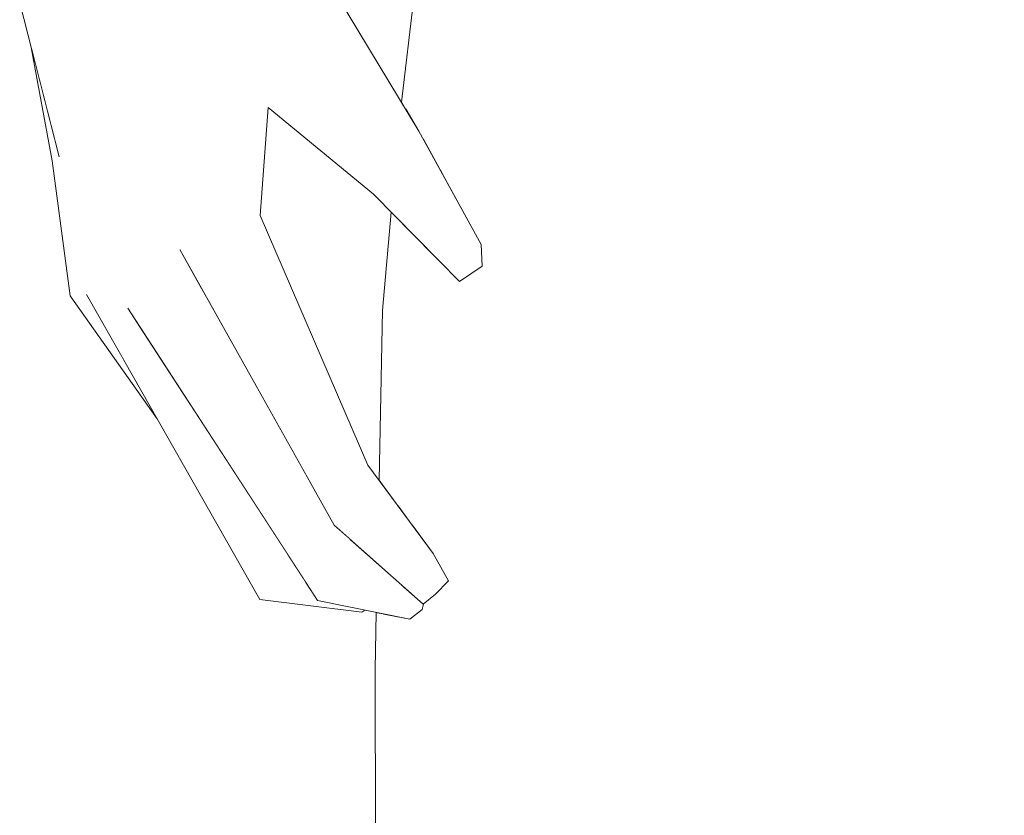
# Model space of a CAD drawing. Header units: millimetres. Extents: x 0 to 650, y -1 to 707.
# Tile 132 of 256: x 497.87 to 499.98, y 347.31 to 349.02. Entities that reach past the tile are written whole.
import ezdxf
from ezdxf.xclip import XClip

# ---------------------------------------------------------------- set-up
doc = ezdxf.new("R2010")
doc.units = ezdxf.units.MM
doc.header["$MEASUREMENT"] = 0
doc.header["$XCLIPFRAME"] = 0
doc.linetypes.add('Wipeout_Contour', pattern=[1000, 0, -1000])
doc.layers.add('Interior - Mobiliário .ARQ', color=7, linetype='Continuous')

# ---------------------------------------------------------------- blocks, each defined once
blk = doc.blocks.new('Desenho_2_2', base_point=(960.5741, 336.178))
at = {"color": 254, "linetype": 'Wipeout_Contour', "lineweight": 0, "ltscale": 1824.81297}
blk.add_wipeout([(498.1946, 349.1793), (497.9691, 349.1719), (498.1516, 348.9895)], dxfattribs=at).dxf.layer = 'Interior - Mobiliário .ARQ'
at = {"color": 254, "linetype": 'Wipeout_Contour', "lineweight": 0, "ltscale": 1825.66868}
blk.add_wipeout([(498.722, 348.7793), (498.6413, 348.711), (498.7968, 348.493)], dxfattribs=at).dxf.layer = 'Interior - Mobiliário .ARQ'
at = {"color": 254, "linetype": 'Wipeout_Contour', "lineweight": 0, "ltscale": 1823.143462}
blk.add_wipeout([(497.9512, 348.7244), (498.0099, 348.4294), (498.0365, 348.3829)], dxfattribs=at).dxf.layer = 'Interior - Mobiliário .ARQ'
at = {"color": 254, "linetype": 'Wipeout_Contour', "lineweight": 0, "ltscale": 1823.673613}
blk.add_wipeout([(498.1519, 348.4486), (498.2576, 348.4407), (498.2098, 348.526)], dxfattribs=at).dxf.layer = 'Interior - Mobiliário .ARQ'
at = {"color": 254, "linetype": 'Wipeout_Contour', "lineweight": 0, "ltscale": 1827.696169}
blk.add_wipeout([(499.7652, 348.3031), (499.7065, 347.542), (499.9761, 348.3014)], dxfattribs=at).dxf.layer = 'Interior - Mobiliário .ARQ'
at = {"color": 254, "linetype": 'Wipeout_Contour', "lineweight": 0, "ltscale": 1823.88388}
blk.add_wipeout([(498.7291, 347.7546), (498.5479, 347.8087), (498.5051, 347.7741)], dxfattribs=at).dxf.layer = 'Interior - Mobiliário .ARQ'
at = {"color": 254, "linetype": 'Wipeout_Contour', "lineweight": 0, "ltscale": 1824.332893}
blk.add_wipeout([(497.9691, 349.1719), (498.0909, 348.8852), (498.1516, 348.9895)], dxfattribs=at).dxf.layer = 'Interior - Mobiliário .ARQ'
at = {"color": 254, "linetype": 'Wipeout_Contour', "lineweight": 0, "ltscale": 1823.343644}
blk.add_wipeout([(497.8912, 348.9587), (497.9367, 348.7159), (497.9512, 348.7244)], dxfattribs=at).dxf.layer = 'Interior - Mobiliário .ARQ'
at = {"color": 254, "linetype": 'Wipeout_Contour', "lineweight": 0, "ltscale": 1825.361359}
blk.add_wipeout([(498.7968, 348.493), (498.8555, 348.5366), (498.722, 348.7793)], dxfattribs=at).dxf.layer = 'Interior - Mobiliário .ARQ'
at = {"color": 254, "linetype": 'Wipeout_Contour', "lineweight": 0, "ltscale": 1823.060662}
blk.add_wipeout([(498.0985, 348.4003), (498.0044, 348.7441), (498.0922, 348.37)], dxfattribs=at).dxf.layer = 'Interior - Mobiliário .ARQ'
at = {"color": 254, "linetype": 'Wipeout_Contour', "lineweight": 0, "ltscale": 1827.801495}
blk.add_wipeout([(499.782, 348.4004), (499.7652, 348.3031), (499.9761, 348.3014)], dxfattribs=at).dxf.layer = 'Interior - Mobiliário .ARQ'
at = {"color": 254, "linetype": 'Wipeout_Contour', "lineweight": 0, "ltscale": 1823.49118}
blk.add_wipeout([(498.7291, 347.7546), (498.5051, 347.7741), (498.7027, 347.7335)], dxfattribs=at).dxf.layer = 'Interior - Mobiliário .ARQ'
at = {"color": 254, "linetype": 'Wipeout_Contour', "lineweight": 0, "ltscale": 1825.042979}
blk.add_wipeout([(498.4038, 348.9867), (498.1946, 349.1793), (498.1516, 348.9895)], dxfattribs=at).dxf.layer = 'Interior - Mobiliário .ARQ'
at = {"color": 254, "linetype": 'Wipeout_Contour', "lineweight": 0, "ltscale": 1824.437901}
blk.add_wipeout([(497.9691, 349.1719), (497.8668, 349.0538), (498.0909, 348.8852)], dxfattribs=at).dxf.layer = 'Interior - Mobiliário .ARQ'
at = {"color": 254, "linetype": 'Wipeout_Contour', "lineweight": 0, "ltscale": 1828.108667}
blk.add_wipeout([(499.8203, 348.697), (499.782, 348.4004), (499.9761, 348.3014)], dxfattribs=at).dxf.layer = 'Interior - Mobiliário .ARQ'
at = {"color": 254, "linetype": 'Wipeout_Contour', "lineweight": 0, "ltscale": 1823.591758}
blk.add_wipeout([(498.0985, 348.4003), (498.0922, 348.37), (498.1225, 348.3632)], dxfattribs=at).dxf.layer = 'Interior - Mobiliário .ARQ'
at = {"color": 254, "linetype": 'Wipeout_Contour', "lineweight": 0, "ltscale": 1825.448892}
blk.add_wipeout([(498.1946, 349.1793), (498.4038, 348.9867), (498.5051, 349.1384)], dxfattribs=at).dxf.layer = 'Interior - Mobiliário .ARQ'
at = {"color": 254, "linetype": 'Wipeout_Contour', "lineweight": 0, "ltscale": 1828.100263}
blk.add_wipeout([(500.272, 348.2959), (500.1637, 348.4256), (499.9761, 348.3014)], dxfattribs=at).dxf.layer = 'Interior - Mobiliário .ARQ'
at = {"color": 254, "linetype": 'Wipeout_Contour', "lineweight": 0, "ltscale": 1824.032753}
blk.add_wipeout([(498.0922, 348.37), (498.2405, 348.1816), (498.1225, 348.3632)], dxfattribs=at).dxf.layer = 'Interior - Mobiliário .ARQ'
at = {"color": 254, "linetype": 'Wipeout_Contour', "lineweight": 0, "ltscale": 1824.477888}
blk.add_wipeout([(498.3822, 348.5982), (498.3994, 348.8299), (498.1516, 348.9895)], dxfattribs=at).dxf.layer = 'Interior - Mobiliário .ARQ'
at = {"color": 254, "linetype": 'Wipeout_Contour', "lineweight": 0, "ltscale": 1828.721947}
blk.add_wipeout([(499.8203, 348.697), (499.9761, 348.3014), (500.1402, 348.7569)], dxfattribs=at).dxf.layer = 'Interior - Mobiliário .ARQ'
at = {"color": 254, "linetype": 'Wipeout_Contour', "lineweight": 0, "ltscale": 2430.862174}
blk.add_wipeout([(498.2405, 348.1816), (498.0922, 348.37), (498.4165, 347.8089), (498.4411, 347.8727)], dxfattribs=at).dxf.layer = 'Interior - Mobiliário .ARQ'
at = {"color": 254, "linetype": 'Wipeout_Contour', "lineweight": 0, "ltscale": 1824.296483}
blk.add_wipeout([(498.1516, 348.9895), (498.259, 348.6102), (498.3822, 348.5982)], dxfattribs=at).dxf.layer = 'Interior - Mobiliário .ARQ'
at = {"color": 254, "linetype": 'Wipeout_Contour', "lineweight": 0, "ltscale": 1822.704416}
blk.add_wipeout([(498.4165, 347.8089), (498.0365, 348.3829), (498.381, 347.7763)], dxfattribs=at).dxf.layer = 'Interior - Mobiliário .ARQ'
at = {"color": 254, "linetype": 'Wipeout_Contour', "lineweight": 0, "ltscale": 1828.433137}
blk.add_wipeout([(499.9761, 348.3014), (500.1856, 348.1654), (500.272, 348.2959)], dxfattribs=at).dxf.layer = 'Interior - Mobiliário .ARQ'
at = {"color": 254, "linetype": 'Wipeout_Contour', "lineweight": 0, "ltscale": 1824.900531}
blk.add_wipeout([(498.1516, 348.9895), (498.3994, 348.8299), (498.4038, 348.9867)], dxfattribs=at).dxf.layer = 'Interior - Mobiliário .ARQ'
at = {"color": 254, "linetype": 'Wipeout_Contour', "lineweight": 0, "ltscale": 1823.430356}
blk.add_wipeout([(498.1519, 348.4486), (498.0044, 348.7441), (498.0985, 348.4003)], dxfattribs=at).dxf.layer = 'Interior - Mobiliário .ARQ'
at = {"color": 254, "linetype": 'Wipeout_Contour', "lineweight": 0, "ltscale": 1823.959903}
blk.add_wipeout([(498.0922, 348.37), (498.0365, 348.3829), (498.4165, 347.8089)], dxfattribs=at).dxf.layer = 'Interior - Mobiliário .ARQ'
at = {"color": 254, "linetype": 'Wipeout_Contour', "lineweight": 0, "ltscale": 1827.578288}
blk.add_wipeout([(499.7065, 347.542), (500.1856, 348.1654), (499.9761, 348.3014)], dxfattribs=at).dxf.layer = 'Interior - Mobiliário .ARQ'
at = {"color": 254, "linetype": 'Wipeout_Contour', "lineweight": 0, "ltscale": 1824.016255}
blk.add_wipeout([(498.0909, 348.8852), (497.8668, 349.0538), (498.0044, 348.7441)], dxfattribs=at).dxf.layer = 'Interior - Mobiliário .ARQ'
at = {"color": 254, "linetype": 'Wipeout_Contour', "lineweight": 0, "ltscale": 1825.625831}
blk.add_wipeout([(498.4038, 348.9867), (498.3994, 348.8299), (498.6248, 348.644)], dxfattribs=at).dxf.layer = 'Interior - Mobiliário .ARQ'
at = {"color": 254, "linetype": 'Wipeout_Contour', "lineweight": 0, "ltscale": 1823.095766}
blk.add_wipeout([(497.9751, 348.4266), (498.1615, 348.1628), (498.1033, 348.2652)], dxfattribs=at).dxf.layer = 'Interior - Mobiliário .ARQ'
at = {"color": 254, "linetype": 'Wipeout_Contour', "lineweight": 0, "ltscale": 1826.657862}
blk.add_wipeout([(500.1856, 348.1654), (499.7065, 347.542), (500.0101, 347.5504)], dxfattribs=at).dxf.layer = 'Interior - Mobiliário .ARQ'
at = {"color": 254, "linetype": 'Wipeout_Contour', "lineweight": 0, "ltscale": 3038.248121}
blk.add_wipeout([(498.4165, 347.8089), (498.381, 347.7763), (498.521, 347.7709), (498.5051, 347.7741), (498.4926, 347.7934)], dxfattribs=at).dxf.layer = 'Interior - Mobiliário .ARQ'
at = {"color": 254, "linetype": 'Wipeout_Contour', "lineweight": 0, "ltscale": 1824.810985}
blk.add_wipeout([(498.6248, 348.644), (498.6413, 348.711), (498.4038, 348.9867)], dxfattribs=at).dxf.layer = 'Interior - Mobiliário .ARQ'
at = {"color": 254, "linetype": 'Wipeout_Contour', "lineweight": 0, "ltscale": 1824.23919}
blk.add_wipeout([(498.0044, 348.7441), (498.2098, 348.526), (498.0909, 348.8852)], dxfattribs=at).dxf.layer = 'Interior - Mobiliário .ARQ'
at = {"color": 254, "linetype": 'Wipeout_Contour', "lineweight": 0, "ltscale": 2431.740975}
blk.add_wipeout([(497.9751, 348.4266), (498.1033, 348.2652), (498.0365, 348.3829), (498.0099, 348.4294)], dxfattribs=at).dxf.layer = 'Interior - Mobiliário .ARQ'
at = {"color": 254, "linetype": 'Wipeout_Contour', "lineweight": 0, "ltscale": 1823.340315}
blk.add_wipeout([(498.4804, 347.8121), (498.4165, 347.8089), (498.4926, 347.7934)], dxfattribs=at).dxf.layer = 'Interior - Mobiliário .ARQ'
at = {"color": 254, "linetype": 'Wipeout_Contour', "lineweight": 0, "ltscale": 1823.516036}
blk.add_wipeout([(498.381, 347.7763), (498.5999, 347.7485), (498.521, 347.7709)], dxfattribs=at).dxf.layer = 'Interior - Mobiliário .ARQ'
at = {"color": 254, "linetype": 'Wipeout_Contour', "lineweight": 0, "ltscale": 1825.148882}
blk.add_wipeout([(498.4038, 348.9867), (498.6413, 348.711), (498.722, 348.7793)], dxfattribs=at).dxf.layer = 'Interior - Mobiliário .ARQ'
at = {"color": 254, "linetype": 'Wipeout_Contour', "lineweight": 0, "ltscale": 1823.597663}
blk.add_wipeout([(498.2098, 348.526), (498.0044, 348.7441), (498.1519, 348.4486)], dxfattribs=at).dxf.layer = 'Interior - Mobiliário .ARQ'
at = {"color": 254, "linetype": 'Wipeout_Contour', "lineweight": 0, "ltscale": 1823.475011}
blk.add_wipeout([(498.5407, 347.9351), (498.7313, 347.7658), (498.7577, 347.7872)], dxfattribs=at).dxf.layer = 'Interior - Mobiliário .ARQ'
at = {"color": 254, "linetype": 'Wipeout_Contour', "lineweight": 0, "ltscale": 1823.272257}
blk.add_wipeout([(498.4165, 347.8089), (498.4804, 347.8121), (498.4411, 347.8727)], dxfattribs=at).dxf.layer = 'Interior - Mobiliário .ARQ'
at = {"color": 254, "linetype": 'Wipeout_Contour', "lineweight": 0, "ltscale": 1825.822276}
blk.add_wipeout([(498.722, 348.7793), (498.5051, 349.1384), (498.4038, 348.9867)], dxfattribs=at).dxf.layer = 'Interior - Mobiliário .ARQ'
at = {"color": 254, "linetype": 'Wipeout_Contour', "lineweight": 0, "ltscale": 1823.582657}
blk.add_wipeout([(497.9512, 348.7244), (498.0044, 348.7441), (497.8668, 349.0538)], dxfattribs=at).dxf.layer = 'Interior - Mobiliário .ARQ'
at = {"color": 254, "linetype": 'Wipeout_Contour', "lineweight": 0, "ltscale": 1824.866717}
blk.add_wipeout([(498.8091, 348.4569), (498.7968, 348.493), (498.6413, 348.711)], dxfattribs=at).dxf.layer = 'Interior - Mobiliário .ARQ'
at = {"color": 254, "linetype": 'Wipeout_Contour', "lineweight": 0, "ltscale": 1824.4233}
blk.add_wipeout([(498.7577, 347.7872), (498.5827, 347.9695), (498.5407, 347.9351)], dxfattribs=at).dxf.layer = 'Interior - Mobiliário .ARQ'
at = {"color": 254, "linetype": 'Wipeout_Contour', "lineweight": 0, "ltscale": 1823.836823}
blk.add_wipeout([(498.0044, 348.7441), (497.9512, 348.7244), (498.0365, 348.3829)], dxfattribs=at).dxf.layer = 'Interior - Mobiliário .ARQ'
at = {"color": 254, "linetype": 'Wipeout_Contour', "lineweight": 0, "ltscale": 1825.838355}
blk.add_wipeout([(498.6413, 348.711), (498.6248, 348.644), (498.8091, 348.4569)], dxfattribs=at).dxf.layer = 'Interior - Mobiliário .ARQ'
at = {"color": 254, "linetype": 'Wipeout_Contour', "lineweight": 0, "ltscale": 1824.679127}
blk.add_wipeout([(498.3822, 348.5982), (498.259, 348.6102), (498.5827, 347.9695)], dxfattribs=at).dxf.layer = 'Interior - Mobiliário .ARQ'
at = {"color": 254, "linetype": 'Wipeout_Contour', "lineweight": 0, "ltscale": 1823.845163}
blk.add_wipeout([(498.6128, 348.0637), (498.7854, 347.8162), (498.7528, 347.8747)], dxfattribs=at).dxf.layer = 'Interior - Mobiliário .ARQ'
at = {"layer": 'Interior - Mobiliário .ARQ', "color": 7, "linetype": 'Continuous', "lineweight": 0}
blk.add_line((498.3994, 348.8299), (498.6248, 348.644), dxfattribs=at)
at = {"color": 254, "linetype": 'Wipeout_Contour', "lineweight": 0, "ltscale": 1826.62623}
blk.add_wipeout([(498.7794, 348.722), (499.4117, 348.5822), (499.4294, 348.7158)], dxfattribs=at).dxf.layer = 'Interior - Mobiliário .ARQ'
at = {"color": 254, "linetype": 'Wipeout_Contour', "lineweight": 0, "ltscale": 1825.508239}
blk.add_wipeout([(498.6629, 348.6053), (498.6442, 348.3953), (498.7109, 348.5566)], dxfattribs=at).dxf.layer = 'Interior - Mobiliário .ARQ'
at = {"color": 254, "linetype": 'Wipeout_Contour', "lineweight": 0, "ltscale": 1823.77943}
blk.add_wipeout([(498.5827, 347.9695), (498.6128, 348.0637), (498.3822, 348.5982)], dxfattribs=at).dxf.layer = 'Interior - Mobiliário .ARQ'
at = {"color": 254, "linetype": 'Wipeout_Contour', "lineweight": 0, "ltscale": 1825.955974}
blk.add_wipeout([(498.7968, 348.493), (498.8091, 348.4569), (498.8573, 348.4902)], dxfattribs=at).dxf.layer = 'Interior - Mobiliário .ARQ'
at = {"color": 254, "linetype": 'Wipeout_Contour', "lineweight": 0, "ltscale": 1824.572162}
blk.add_wipeout([(498.259, 348.6102), (498.2098, 348.526), (498.5407, 347.9351)], dxfattribs=at).dxf.layer = 'Interior - Mobiliário .ARQ'
at = {"color": 254, "linetype": 'Wipeout_Contour', "lineweight": 0, "ltscale": 1824.920007}
blk.add_wipeout([(498.8573, 348.4902), (498.8555, 348.5366), (498.7968, 348.493)], dxfattribs=at).dxf.layer = 'Interior - Mobiliário .ARQ'
at = {"color": 254, "linetype": 'Wipeout_Contour', "lineweight": 0, "ltscale": 1823.633028}
blk.add_wipeout([(498.5827, 347.9695), (498.7577, 347.7872), (498.7854, 347.8162)], dxfattribs=at).dxf.layer = 'Interior - Mobiliário .ARQ'
at = {"color": 254, "linetype": 'Wipeout_Contour', "lineweight": 0, "ltscale": 4870.600851}
blk.add_wipeout([(498.7282, 348.3274), (499.4117, 348.5822), (498.7794, 348.722), (498.7744, 348.6839), (498.8555, 348.5366), (498.8573, 348.4902), (498.8091, 348.4569), (498.7524, 348.5144)], dxfattribs=at).dxf.layer = 'Interior - Mobiliário .ARQ'
at = {"color": 254, "linetype": 'Wipeout_Contour', "lineweight": 0, "ltscale": 1824.522062}
blk.add_wipeout([(498.7854, 347.8162), (498.6128, 348.0637), (498.5827, 347.9695)], dxfattribs=at).dxf.layer = 'Interior - Mobiliário .ARQ'
at = {"color": 254, "linetype": 'Wipeout_Contour', "lineweight": 0, "ltscale": 1825.457783}
blk.add_wipeout([(498.7794, 348.722), (498.7304, 348.764), (498.7683, 348.6952)], dxfattribs=at).dxf.layer = 'Interior - Mobiliário .ARQ'
at = {"color": 254, "linetype": 'Wipeout_Contour', "lineweight": 0, "ltscale": 1823.495075}
blk.add_wipeout([(498.5407, 347.9351), (498.5827, 347.9695), (498.259, 348.6102)], dxfattribs=at).dxf.layer = 'Interior - Mobiliário .ARQ'
at = {"color": 254, "linetype": 'Wipeout_Contour', "lineweight": 0, "ltscale": 1825.593646}
blk.add_wipeout([(499.4117, 348.5822), (498.7282, 348.3274), (499.3678, 348.3114)], dxfattribs=at).dxf.layer = 'Interior - Mobiliário .ARQ'
at = {"layer": 'Interior - Mobiliário .ARQ', "color": 7, "linetype": 'Continuous', "lineweight": 0}
for p, q in [((498.3822, 348.5982), (498.3994, 348.8299)), ((498.8555, 348.5366), (498.8573, 348.4902)), ((498.8091, 348.4569), (498.8573, 348.4902))]:
    blk.add_line(p, q, dxfattribs=at)
at = {"color": 254, "linetype": 'Wipeout_Contour', "lineweight": 0, "ltscale": 1823.922563}
blk.add_wipeout([(498.0909, 348.8852), (498.2098, 348.526), (498.259, 348.6102)], dxfattribs=at).dxf.layer = 'Interior - Mobiliário .ARQ'
at = {"color": 254, "linetype": 'Wipeout_Contour', "lineweight": 0, "ltscale": 1825.572261}
blk.add_wipeout([(498.7683, 348.6952), (498.7744, 348.6839), (498.7794, 348.722)], dxfattribs=at).dxf.layer = 'Interior - Mobiliário .ARQ'
at = {"color": 254, "linetype": 'Wipeout_Contour', "lineweight": 0, "ltscale": 2433.265611}
blk.add_wipeout([(498.6442, 348.3953), (498.7282, 348.3274), (498.7524, 348.5144), (498.7109, 348.5566)], dxfattribs=at).dxf.layer = 'Interior - Mobiliário .ARQ'
at = {"color": 254, "linetype": 'Wipeout_Contour', "lineweight": 0, "ltscale": 1822.975781}
blk.add_wipeout([(498.0985, 348.4003), (498.5051, 347.7741), (498.5479, 347.8087)], dxfattribs=at).dxf.layer = 'Interior - Mobiliário .ARQ'
at = {"layer": 'Interior - Mobiliário .ARQ', "color": 7, "linetype": 'Continuous', "lineweight": 0}
blk.add_line((498.6248, 348.644), (498.8091, 348.4569), dxfattribs=at)
at = {"color": 254, "linetype": 'Wipeout_Contour', "lineweight": 0, "ltscale": 1824.705673}
blk.add_wipeout([(498.259, 348.6102), (498.1516, 348.9895), (498.0909, 348.8852)], dxfattribs=at).dxf.layer = 'Interior - Mobiliário .ARQ'
at = {"color": 254, "linetype": 'Wipeout_Contour', "lineweight": 0, "ltscale": 1824.214569}
blk.add_wipeout([(498.5479, 347.8087), (498.1519, 348.4486), (498.0985, 348.4003)], dxfattribs=at).dxf.layer = 'Interior - Mobiliário .ARQ'
at = {"color": 254, "linetype": 'Wipeout_Contour', "lineweight": 0, "ltscale": 1824.192311}
blk.add_wipeout([(498.7282, 348.3274), (498.678, 347.9757), (498.7079, 347.9353)], dxfattribs=at).dxf.layer = 'Interior - Mobiliário .ARQ'
at = {"color": 254, "linetype": 'Wipeout_Contour', "lineweight": 0, "ltscale": 1823.437899}
blk.add_wipeout([(498.0365, 348.3829), (498.0922, 348.37), (498.0044, 348.7441)], dxfattribs=at).dxf.layer = 'Interior - Mobiliário .ARQ'
at = {"color": 254, "linetype": 'Wipeout_Contour', "lineweight": 0, "ltscale": 3038.259126}
blk.add_wipeout([(498.1519, 348.4486), (498.5479, 347.8087), (498.5743, 347.9053), (498.5407, 347.9351), (498.4897, 348.0261)], dxfattribs=at).dxf.layer = 'Interior - Mobiliário .ARQ'
at = {"color": 254, "linetype": 'Wipeout_Contour', "lineweight": 0, "ltscale": 2433.156653}
blk.add_wipeout([(498.6366, 348.0315), (498.678, 347.9757), (498.7282, 348.3274), (498.6442, 348.3953)], dxfattribs=at).dxf.layer = 'Interior - Mobiliário .ARQ'
at = {"layer": 'Interior - Mobiliário .ARQ', "color": 7, "linetype": 'Continuous', "lineweight": 0}
for p in [(498.6629, 348.6053), (498.6366, 348.0315)]:
    blk.add_line(p, (498.6442, 348.3953), dxfattribs=at)
at = {"color": 254, "linetype": 'Wipeout_Contour', "lineweight": 0, "ltscale": 1823.276198}
blk.add_wipeout([(497.9751, 348.4266), (498.0099, 348.4294), (497.9512, 348.7244)], dxfattribs=at).dxf.layer = 'Interior - Mobiliário .ARQ'
at = {"color": 254, "linetype": 'Wipeout_Contour', "lineweight": 0, "ltscale": 1824.318516}
blk.add_wipeout([(498.2576, 348.4407), (498.1519, 348.4486), (498.4897, 348.0261)], dxfattribs=at).dxf.layer = 'Interior - Mobiliário .ARQ'
at = {"color": 254, "linetype": 'Wipeout_Contour', "lineweight": 0, "ltscale": 2431.369273}
blk.add_wipeout([(498.6867, 347.8054), (498.5479, 347.8087), (498.7291, 347.7546), (498.7319, 347.7663)], dxfattribs=at).dxf.layer = 'Interior - Mobiliário .ARQ'
at = {"layer": 'Interior - Mobiliário .ARQ', "color": 7, "linetype": 'Continuous', "lineweight": 0}
for p, q in [((498.3822, 348.5982), (498.6128, 348.0637)), ((498.2098, 348.526), (498.5407, 347.9351)), ((498.0099, 348.4294), (498.0365, 348.3829)), ((498.5051, 347.7741), (498.0985, 348.4003)), ((498.0365, 348.3829), (498.381, 347.7763)), ((498.381, 347.7763), (498.5999, 347.7485)), ((498.6059, 347.7534), (498.5999, 347.7485))]:
    blk.add_line(p, q, dxfattribs=at)
at = {"color": 254, "linetype": 'Wipeout_Contour', "lineweight": 0, "ltscale": 1823.956294}
blk.add_wipeout([(497.9512, 348.7244), (497.9367, 348.7159), (497.9751, 348.4266)], dxfattribs=at).dxf.layer = 'Interior - Mobiliário .ARQ'
at = {"color": 254, "linetype": 'Wipeout_Contour', "lineweight": 0, "ltscale": 1823.823228}
blk.add_wipeout([(498.5479, 347.8087), (498.6867, 347.8054), (498.5743, 347.9053)], dxfattribs=at).dxf.layer = 'Interior - Mobiliário .ARQ'
at = {"color": 254, "linetype": 'Wipeout_Contour', "lineweight": 0, "ltscale": 2431.682324}
blk.add_wipeout([(498.6451, 347.7453), (498.6281, 347.6263), (498.6881, 347.5518), (498.6975, 347.7345)], dxfattribs=at).dxf.layer = 'Interior - Mobiliário .ARQ'
at = {"layer": 'Interior - Mobiliário .ARQ', "color": 7, "linetype": 'Continuous', "lineweight": 0}
for p, q in [((497.9512, 348.7244), (497.8668, 349.0538)), ((497.8912, 348.9587), (497.9367, 348.7159)), ((497.9367, 348.7159), (497.9751, 348.4266)), ((498.1615, 348.1628), (497.9751, 348.4266))]:
    blk.add_line(p, q, dxfattribs=at)
at = {"color": 254, "linetype": 'Wipeout_Contour', "lineweight": 0, "ltscale": 1824.245056}
blk.add_wipeout([(498.6281, 347.6263), (498.6451, 347.7453), (498.6307, 347.7483)], dxfattribs=at).dxf.layer = 'Interior - Mobiliário .ARQ'
at = {"color": 254, "linetype": 'Wipeout_Contour', "lineweight": 0, "ltscale": 1823.815012}
blk.add_wipeout([(498.6281, 347.6263), (498.6299, 347.066), (498.6881, 347.5518)], dxfattribs=at).dxf.layer = 'Interior - Mobiliário .ARQ'
at = {"layer": 'Interior - Mobiliário .ARQ', "color": 7, "linetype": 'Continuous', "lineweight": 0}
blk.add_line((498.6281, 347.6263), (498.6307, 347.7483), dxfattribs=at)
at = {"color": 254, "linetype": 'Wipeout_Contour', "lineweight": 0, "ltscale": 1822.416564}
blk.add_wipeout([(498.6881, 347.5518), (498.6299, 347.066), (498.6782, 346.9923)], dxfattribs=at).dxf.layer = 'Interior - Mobiliário .ARQ'
at = {"layer": 'Interior - Mobiliário .ARQ', "color": 7, "linetype": 'Continuous', "lineweight": 0}
blk.add_line((498.6299, 347.066), (498.6281, 347.6263), dxfattribs=at)
at = {"color": 254, "linetype": 'Wipeout_Contour', "lineweight": 0, "ltscale": 1823.19565}
blk.add_wipeout([(499.2732, 347.4817), (498.6782, 346.9923), (499.2213, 346.898)], dxfattribs=at).dxf.layer = 'Interior - Mobiliário .ARQ'
at = {"color": 254, "linetype": 'Wipeout_Contour', "lineweight": 0, "ltscale": 1824.274281}
blk.add_wipeout([(498.6881, 347.5518), (498.6782, 346.9923), (499.2732, 347.4817)], dxfattribs=at).dxf.layer = 'Interior - Mobiliário .ARQ'
at = {"color": 254, "linetype": 'Wipeout_Contour', "lineweight": 0, "ltscale": 1825.445874}
blk.add_wipeout([(498.7282, 348.3274), (499.2732, 347.4817), (499.3678, 348.3114)], dxfattribs=at).dxf.layer = 'Interior - Mobiliário .ARQ'
at = {"color": 254, "linetype": 'Wipeout_Contour', "lineweight": 0, "ltscale": 6691.030912}
blk.add_wipeout([(498.6975, 347.7345), (498.6881, 347.5518), (499.2732, 347.4817), (498.7282, 348.3274), (498.7079, 347.9353), (498.7528, 347.8747), (498.7854, 347.8162), (498.7577, 347.7872), (498.7319, 347.7663), (498.7291, 347.7546), (498.7027, 347.7335)], dxfattribs=at).dxf.layer = 'Interior - Mobiliário .ARQ'
at = {"layer": 'Interior - Mobiliário .ARQ', "color": 7, "linetype": 'Continuous', "lineweight": 0}
for p, q in [((498.7528, 347.8747), (498.6128, 348.0637)), ((498.5407, 347.9351), (498.7313, 347.7658)), ((498.7528, 347.8747), (498.7854, 347.8162)), ((498.7577, 347.7872), (498.7854, 347.8162)), ((498.7313, 347.7658), (498.7577, 347.7872)), ((498.5051, 347.7741), (498.7027, 347.7335)), ((498.7291, 347.7546), (498.7319, 347.7663)), ((498.7291, 347.7546), (498.7027, 347.7335))]:
    blk.add_line(p, q, dxfattribs=at)
at = {"color": 254, "linetype": 'Wipeout_Contour', "lineweight": 0, "ltscale": 1824.278791}
blk.add_wipeout([(499.7065, 347.542), (499.2213, 346.898), (499.6864, 346.9314)], dxfattribs=at).dxf.layer = 'Interior - Mobiliário .ARQ'
at = {"color": 254, "linetype": 'Wipeout_Contour', "lineweight": 0, "ltscale": 1825.440469}
blk.add_wipeout([(499.7065, 347.542), (499.2732, 347.4817), (499.2213, 346.898)], dxfattribs=at).dxf.layer = 'Interior - Mobiliário .ARQ'
at = {"color": 254, "linetype": 'Wipeout_Contour', "lineweight": 0, "ltscale": 1826.677046}
blk.add_wipeout([(499.7065, 347.542), (499.7652, 348.3031), (499.3678, 348.3114)], dxfattribs=at).dxf.layer = 'Interior - Mobiliário .ARQ'
at = {"color": 254, "linetype": 'Wipeout_Contour', "lineweight": 0, "ltscale": 1825.800204}
blk.add_wipeout([(499.3678, 348.3114), (499.2732, 347.4817), (499.7065, 347.542)], dxfattribs=at).dxf.layer = 'Interior - Mobiliário .ARQ'
at = {"color": 254, "linetype": 'Wipeout_Contour', "lineweight": 0, "ltscale": 1827.089966}
blk.add_wipeout([(499.4117, 348.5822), (499.3678, 348.3114), (499.7652, 348.3031)], dxfattribs=at).dxf.layer = 'Interior - Mobiliário .ARQ'
at = {"color": 254, "linetype": 'Wipeout_Contour', "lineweight": 0, "ltscale": 1826.234113}
blk.add_wipeout([(499.7065, 347.542), (499.9334, 346.9778), (500.0101, 347.5504)], dxfattribs=at).dxf.layer = 'Interior - Mobiliário .ARQ'
at = {"color": 254, "linetype": 'Wipeout_Contour', "lineweight": 0, "ltscale": 1826.970512}
blk.add_wipeout([(499.7652, 348.3031), (499.782, 348.4004), (499.4117, 348.5822)], dxfattribs=at).dxf.layer = 'Interior - Mobiliário .ARQ'
at = {"color": 254, "linetype": 'Wipeout_Contour', "lineweight": 0, "ltscale": 1825.643232}
blk.add_wipeout([(499.6864, 346.9314), (499.9334, 346.9778), (499.7065, 347.542)], dxfattribs=at).dxf.layer = 'Interior - Mobiliário .ARQ'
at = {"color": 254, "linetype": 'Wipeout_Contour', "lineweight": 0, "ltscale": 1827.713688}
blk.add_wipeout([(499.782, 348.4004), (499.8203, 348.697), (499.4294, 348.7158)], dxfattribs=at).dxf.layer = 'Interior - Mobiliário .ARQ'
at = {"color": 254, "linetype": 'Wipeout_Contour', "lineweight": 0, "ltscale": 1826.177476}
blk.add_wipeout([(499.9334, 346.9778), (500.2089, 346.9968), (500.0101, 347.5504)], dxfattribs=at).dxf.layer = 'Interior - Mobiliário .ARQ'
at = {"color": 254, "linetype": 'Wipeout_Contour', "lineweight": 0, "ltscale": 1827.805215}
blk.add_wipeout([(499.4294, 348.7158), (499.4117, 348.5822), (499.782, 348.4004)], dxfattribs=at).dxf.layer = 'Interior - Mobiliário .ARQ'
at = {"color": 254, "linetype": 'Wipeout_Contour', "lineweight": 0, "ltscale": 1827.979668}
blk.add_wipeout([(499.4992, 349.1304), (499.4294, 348.7158), (499.8203, 348.697)], dxfattribs=at).dxf.layer = 'Interior - Mobiliário .ARQ'
at = {"color": 254, "linetype": 'Wipeout_Contour', "lineweight": 0, "ltscale": 1828.44086}
blk.add_wipeout([(499.8203, 348.697), (499.8452, 349.1039), (499.4992, 349.1304)], dxfattribs=at).dxf.layer = 'Interior - Mobiliário .ARQ'
at = {"color": 254, "linetype": 'Wipeout_Contour', "lineweight": 0, "ltscale": 1829.682146}
blk.add_wipeout([(500.179, 349.1656), (499.8452, 349.1039), (499.8203, 348.697)], dxfattribs=at).dxf.layer = 'Interior - Mobiliário .ARQ'
at = {"color": 254, "linetype": 'Wipeout_Contour', "lineweight": 0, "ltscale": 1827.488845}
blk.add_wipeout([(498.896, 349.1482), (498.7794, 348.722), (499.4992, 349.1304)], dxfattribs=at).dxf.layer = 'Interior - Mobiliário .ARQ'
at = {"color": 254, "linetype": 'Wipeout_Contour', "lineweight": 0, "ltscale": 1828.627434}
blk.add_wipeout([(499.8203, 348.697), (500.1402, 348.7569), (500.179, 349.1656)], dxfattribs=at).dxf.layer = 'Interior - Mobiliário .ARQ'
at = {"color": 254, "linetype": 'Wipeout_Contour', "lineweight": 0, "ltscale": 1826.530489}
blk.add_wipeout([(499.4992, 349.1304), (498.7794, 348.722), (499.4294, 348.7158)], dxfattribs=at).dxf.layer = 'Interior - Mobiliário .ARQ'
at = {"color": 254, "linetype": 'Wipeout_Contour', "lineweight": 0, "ltscale": 2435.392839}
blk.add_wipeout([(498.6848, 348.8409), (498.6934, 348.8266), (498.896, 349.1482), (498.7419, 349.3276)], dxfattribs=at).dxf.layer = 'Interior - Mobiliário .ARQ'
at = {"color": 254, "linetype": 'Wipeout_Contour', "lineweight": 0, "ltscale": 3043.305905}
blk.add_wipeout([(498.896, 349.1482), (498.6934, 348.8266), (498.722, 348.7793), (498.7304, 348.764), (498.7794, 348.722)], dxfattribs=at).dxf.layer = 'Interior - Mobiliário .ARQ'
at = {"layer": 'Interior - Mobiliário .ARQ', "color": 7, "linetype": 'Continuous', "lineweight": 0}
for p, q in [((498.6848, 348.8409), (498.7419, 349.3276)), ((498.722, 348.7793), (498.5051, 349.1384)), ((498.722, 348.7793), (498.8555, 348.5366))]:
    blk.add_line(p, q, dxfattribs=at)

msp = doc.modelspace()

# ---------------------------------------------------------------- block references
at = {"color": 7, "linetype": 'Continuous', "lineweight": 0}
ref = msp.add_blockref('Desenho_2_2', (960.5741, 336.178), dxfattribs=at)
XClip(ref).set_block_clipping_path([(351.923237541, 325.8360772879), (633.5139366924, 392.5007536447)])

doc.saveas('drawing.dxf')
